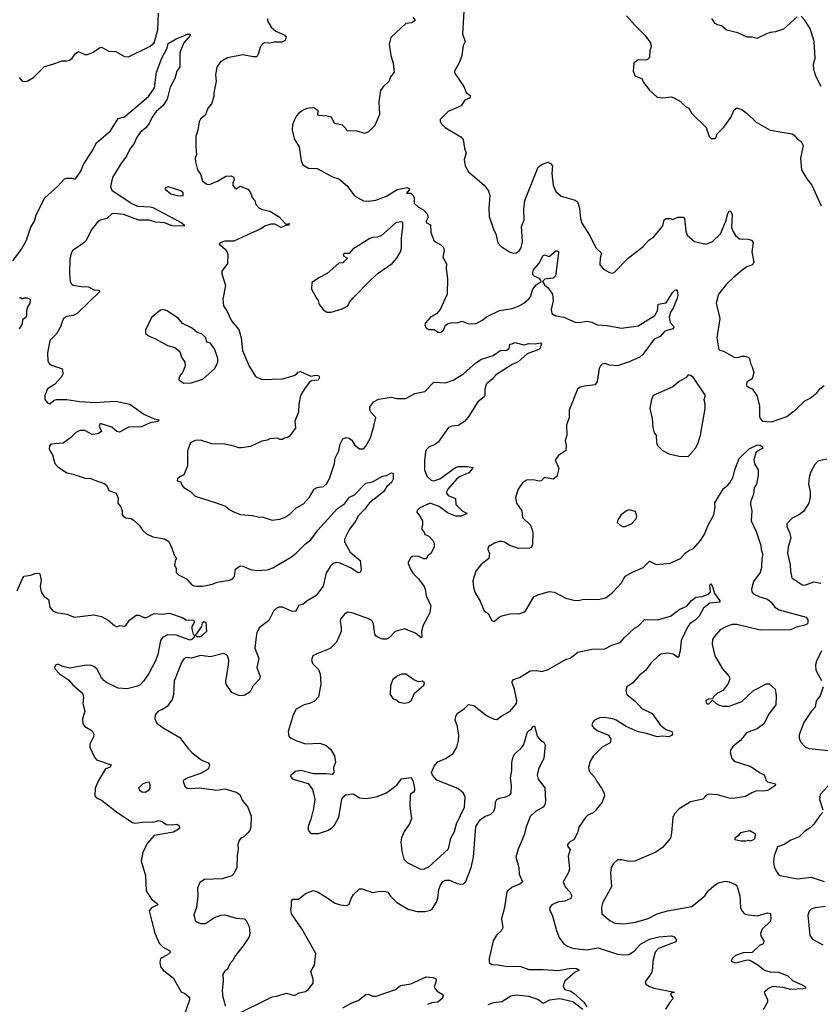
# Model space of a CAD drawing. Extents: x 2220333 to 2384341, y 721037 to 894043.
# Tile 187 of 256: x 2277737 to 2283975, y 836189 to 843865. Entities that reach past the tile are written whole.
import ezdxf

# ---------------------------------------------------------------- set-up
doc = ezdxf.new("R2010")
doc.units = 0

msp = doc.modelspace()

# ---------------------------------------------------------------- linework, layer by layer
at = {"layer": '0CON10XD'}
for points in [[(2281200.6, 843975), (2281187.5, 843755), (2281208.8, 843695), (2281191.4, 843665), (2281182.9, 843585), (2281160.3, 843529.7), (2281126.2, 843465), (2281125, 843450), (2281198, 843345), (2281216.4, 843296.4), (2281246.7, 843275), (2281247.5, 843255), (2281205, 843236.7), (2281175.6, 843194.4), (2281075, 843150), (2281012.7, 843087.3), (2281012, 843075), (2281021.2, 843055), (2281053.3, 843025), (2281175, 842952), (2281191.9, 842931.9), (2281202.9, 842862.9), (2281216.2, 842825), (2281200.8, 842775), (2281208.6, 842725), (2281235, 842679.2), (2281355.6, 842575.6), (2281390, 842530), (2281399.2, 842495), (2281392.5, 842395), (2281395, 842330), (2281430.8, 842225), (2281448, 842195), (2281462.5, 842125), (2281487.7, 842097.7), (2281553.3, 842055), (2281585, 842043.8), (2281605, 842046.7), (2281631.2, 842065), (2281645, 842087.5), (2281656, 842135), (2281647.7, 842252.3), (2281667.5, 842305), (2281665.9, 842384.1), (2281674.2, 842455.8), (2281775.9, 842714.1), (2281803, 842737), (2281855, 842754), (2281874.2, 842744.2), (2281888, 842725), (2281884.2, 842665), (2281894.2, 842575), (2281914, 842525), (2281955, 842488), (2282065, 842459.2), (2282084.4, 842444.4), (2282098, 842395), (2282106.2, 842315), (2282118.3, 842278.3), (2282177.5, 842185), (2282230, 842085), (2282270, 842045), (2282260, 842005), (2282257.5, 841955), (2282285, 841920), (2282333, 841893), (2282355, 841890), (2282370, 841895), (2282480.5, 842009.5), (2282592.5, 842095), (2282640, 842145), (2282678.3, 842171.7), (2282741.7, 842248.3), (2282751.4, 842265), (2282759.2, 842305), (2282775, 842315.3), (2282804.7, 842315.3), (2282825, 842307.6), (2282865, 842325.6), (2282908, 842325), (2282916.9, 842315), (2282926.8, 842216.8), (2282938.8, 842185), (2282994.6, 842134.6), (2283085, 842114.3), (2283135, 842136.9), (2283197.8, 842195), (2283238.5, 842295), (2283253.5, 842355), (2283265, 842372), (2283275, 842376.2), (2283287.8, 842345), (2283282.5, 842245), (2283295, 842213.3), (2283315, 842183.3), (2283346.4, 842156.4), (2283413.6, 842153.6), (2283440, 842145), (2283451.2, 842125), (2283442.9, 842055), (2283456.7, 841975), (2283445.8, 841954.2), (2283402.9, 841937.1), (2283366.8, 841913.2), (2283295, 841852.5), (2283245, 841804), (2283181.4, 841725), (2283164.5, 841655), (2283191.9, 841535), (2283168.8, 841385), (2283185, 841292.5), (2283220.7, 841280.7), (2283305, 841234.3), (2283335, 841230.8), (2283365, 841242), (2283385, 841242), (2283413.6, 841233.6), (2283423.6, 841223.6), (2283430, 841185), (2283445, 841160), (2283456.7, 841115), (2283443.6, 841066.4), (2283405, 841042.5), (2283397, 841017), (2283415, 841000), (2283445, 840987.5), (2283480, 840935), (2283502, 840855), (2283500.8, 840775), (2283506.7, 840756.7)], [(2277733.9, 843413.9), (2277755, 843387.5), (2277765, 843383.3), (2277795, 843386.7), (2277845, 843414), (2277930.3, 843499.7), (2277995, 843518), (2278065, 843543.3), (2278105, 843543.8), (2278125, 843550), (2278146.2, 843565), (2278170.3, 843599.7), (2278195, 843616), (2278245, 843593.3), (2278265, 843593.8), (2278305, 843608.8), (2278365, 843648.8), (2278375, 843650), (2278430.7, 843620.7), (2278485.8, 843615.8), (2278555, 843578.8), (2278585, 843576), (2278755, 843657.5), (2278784.5, 843685.5), (2278813.9, 843786.1), (2278819.4, 843915)], [(2280801.2, 843885), (2280816.2, 843865), (2280816.7, 843855), (2280789.1, 843840.9), (2280745, 843836.2), (2280628.6, 843725), (2280616.7, 843675), (2280628.5, 843585), (2280646.9, 843525), (2280653.8, 843456.2), (2280625, 843420), (2280616.7, 843385), (2280567.9, 843342.1), (2280547.1, 843312.9), (2280535.6, 843225), (2280541.5, 843125), (2280505, 843040), (2280455, 842990), (2280425, 842978.8), (2280366.1, 842996.1), (2280288.3, 842998.3), (2280277, 843017), (2280251.7, 843041.7), (2280190, 843055), (2280166.2, 843106.2), (2280133.9, 843113.9), (2280065, 843117.5), (2280060, 843125), (2280063.3, 843155), (2280034.5, 843174.5), (2280015, 843178.9), (2279975, 843172), (2279945, 843160.8), (2279913.2, 843136.8), (2279893.8, 843115), (2279878.8, 843085), (2279864, 843045), (2279859.2, 843005), (2279875.7, 842935.7), (2279915.7, 842875), (2279930, 842765), (2279942.8, 842732.8), (2279988, 842708), (2280055, 842703.8), (2280175, 842640), (2280225, 842623.3), (2280289.7, 842569.7), (2280345, 842491.2), (2280415, 842454), (2280455, 842450), (2280511.7, 842458.3), (2280595, 842490), (2280678.1, 842541.9), (2280755, 842555.7), (2280775, 842546.7), (2280775, 842540), (2280751.7, 842511.7), (2280785, 842512.5), (2280802.5, 842495), (2280810, 842475), (2280810, 842435), (2280845, 842402.5), (2280883, 842383), (2280910.7, 842350.7), (2280920, 842325), (2280903.3, 842295), (2280903, 842283), (2280936.7, 842265), (2280940.8, 842205), (2280967.5, 842137.5), (2281019.2, 842109.2), (2281038.3, 842088.3), (2281043.3, 842065), (2281033.9, 842013.9), (2281063, 841963), (2281060, 841925), (2281070, 841845), (2281066.7, 841725), (2281012.5, 841605), (2280985, 841572.5), (2280935, 841542.5), (2280899.3, 841500.7), (2280894, 841485), (2280905, 841460), (2280925, 841450), (2280969.3, 841449.3), (2280995, 841430), (2281015, 841427.5), (2281040, 841445), (2281055, 841482.5), (2281075, 841496.7), (2281105.9, 841504.1), (2281145, 841502), (2281185, 841516), (2281234.1, 841494.1), (2281295, 841497.5), (2281345, 841524), (2281375, 841547.5), (2281475, 841598.6), (2281525.7, 841605.7), (2281575, 841613.5), (2281628, 841635), (2281665.7, 841655), (2281705, 841689.5), (2281716.3, 841705), (2281735.4, 841765), (2281760.8, 841799.2), (2281799.2, 841825), (2281798.1, 841835), (2281786.6, 841846.6), (2281745.6, 841865), (2281736, 841875), (2281734.1, 841895), (2281741.4, 841915), (2281784.1, 841965.9), (2281815, 842026.2), (2281825, 842032.5), (2281861.7, 842018.3), (2281915, 842062.5), (2281925, 842062.5), (2281935, 842057.5), (2281935.7, 842045.7), (2281912.9, 841865), (2281895, 841850.5), (2281828.8, 841841.2), (2281810.8, 841825), (2281825, 841796.8), (2281854.4, 841775), (2281888.1, 841725), (2281894.4, 841675), (2281877.5, 841605), (2281884, 841575), (2281915, 841556), (2281975.7, 841545.7), (2282065, 841505.7), (2282095.5, 841504.5), (2282155, 841514.4), (2282195, 841508.1), (2282237.3, 841487.3), (2282315, 841481.5), (2282425, 841459.2), (2282555, 841478.5), (2282685, 841560), (2282705.8, 841594.2), (2282711.8, 841648.2), (2282775, 841658.6), (2282825, 841741.4), (2282845, 841759.2), (2282855, 841760), (2282860.5, 841750.5), (2282864.2, 841715), (2282860, 841695), (2282828.5, 841615), (2282807.5, 841585), (2282797.8, 841545), (2282805.5, 841505.5), (2282831.2, 841475), (2282833.8, 841465), (2282826.2, 841455), (2282764.1, 841435.9), (2282726.7, 841395), (2282680, 841375), (2282593.5, 841255), (2282568.6, 841235), (2282485, 841197.3), (2282395, 841166.7), (2282335, 841170.5), (2282295, 841184.3), (2282275, 841178.6), (2282262.4, 841167.6), (2282251.5, 841145), (2282236.9, 841045), (2282222.2, 841017.8), (2282135, 841009.2), (2282105, 841001.2), (2282083.3, 840985), (2282018.3, 840821.7), (2282017.5, 840765), (2281997.5, 840705), (2282000, 840625), (2281987.5, 840585), (2281996.2, 840545), (2281992.5, 840507.5), (2281935, 840466.7), (2281910, 840435), (2281938.8, 840365), (2281923.3, 840305), (2281895, 840283.3), (2281825, 840296), (2281799.2, 840270.8), (2281785, 840266.2), (2281737.7, 840277.7), (2281685, 840276.2), (2281653.8, 840255), (2281622, 840205), (2281600.5, 840139.5), (2281607.1, 840095), (2281649.2, 840035), (2281654.2, 839985), (2281717.5, 839925), (2281731.2, 839885), (2281736.2, 839865), (2281733.6, 839776.4), (2281726.1, 839753.9), (2281710, 839745), (2281625, 839743.8), (2281555, 839766), (2281515, 839792), (2281492.7, 839797.3), (2281475, 839797.5), (2281435.7, 839784.3), (2281386.7, 839755), (2281383.8, 839735), (2281396.4, 839703.6), (2281391.2, 839665), (2281329.2, 839615), (2281292, 839565), (2281268.3, 839491.7), (2281271.7, 839441.7), (2281282.3, 839402.3), (2281325, 839332.5), (2281356.4, 839256.4), (2281386.7, 839235), (2281415, 839180), (2281435, 839173.3), (2281472.5, 839207.5), (2281492.7, 839217.3), (2281555, 839232.5), (2281635, 839236), (2281665, 839246.2), (2281680.5, 839259.5), (2281743.8, 839365), (2281775, 839382.5), (2281863, 839407), (2281905, 839402), (2281992.5, 839355), (2282055, 839338.6), (2282088, 839338), (2282132.7, 839347.3), (2282243.9, 839346.1), (2282305, 839356.7), (2282357.7, 839402.3), (2282425.6, 839474.4), (2282453.6, 839526.4), (2282511.4, 839558.6), (2282595, 839593.8), (2282645, 839642.5), (2282697, 839617), (2282805, 839627.8), (2282885, 839663.5), (2282925, 839709.4), (2282955, 839730.6), (2282987.4, 839742.6), (2283043.2, 839806.8), (2283074, 839855), (2283101.2, 839925), (2283146.2, 840005), (2283157.1, 840065), (2283152.3, 840097.7), (2283219.7, 840210.3), (2283255, 840236.2), (2283270, 840255), (2283295, 840302), (2283310.3, 840355), (2283343.1, 840445), (2283421.2, 840518.8), (2283485, 840549.5), (2283507.3, 840547.3), (2283524, 840535), (2283526.2, 840525), (2283520.3, 840519.7), (2283476.2, 840495), (2283457.5, 840435), (2283461.4, 840401.4), (2283490, 840355), (2283490, 840315), (2283478.8, 840245), (2283460, 840215), (2283455.7, 840165), (2283432.5, 840105), (2283430.5, 840085), (2283442.5, 840035), (2283437.3, 839957.3), (2283475.8, 839875.8), (2283512.5, 839765), (2283513.5, 839735), (2283528.1, 839695), (2283519.4, 839665), (2283516.9, 839595), (2283507.8, 839555), (2283454, 839485), (2283438, 839425), (2283442, 839405), (2283455, 839388.8), (2283505, 839366), (2283565, 839348.1), (2283591.9, 839325), (2283620, 839285), (2283654.7, 839264.7), (2283865, 839207.1), (2283877.1, 839187.1), (2283878.5, 839165), (2283874.2, 839155), (2283855, 839145.5), (2283790.8, 839129.2), (2283741.7, 839108.3), (2283506.2, 839106.2), (2283325, 839148.8), (2283288.9, 839151.1), (2283245, 839135.6), (2283195, 839108.1), (2283149.2, 839055), (2283135.8, 839034.2), (2283132.5, 838995), (2283154.2, 838905), (2283214, 838805), (2283264, 838745), (2283269.2, 838725), (2283254, 838685), (2283215.7, 838634.3), (2283174.2, 838615.8), (2283142.5, 838585), (2283135, 838570), (2283105, 838566.7), (2283084.2, 838555.8), (2283087.5, 838535), (2283105, 838530), (2283135, 838560), (2283162.9, 838532.9), (2283182.5, 838525), (2283215, 838514.3), (2283265, 838512.5), (2283365, 838550), (2283455, 838636.2), (2283555, 838688.8), (2283577.3, 838687.3), (2283623.3, 838645), (2283632.5, 838595), (2283628, 838525), (2283576.7, 838455), (2283534.3, 838375), (2283484.5, 838335.5), (2283400, 838305), (2283353.3, 838246.7), (2283295, 838202), (2283277.5, 838175), (2283272.5, 838155), (2283285.7, 838105.7), (2283305, 838083.8), (2283435, 838043.8), (2283502.5, 837995), (2283537.7, 837977.7), (2283554, 837935), (2283564.2, 837924.2), (2283625, 837907.5), (2283622.5, 837895), (2283580, 837865), (2283562.5, 837855), (2283535, 837851.9), (2283477.2, 837852.8), (2283441.1, 837838.9), (2283391.9, 837808.1), (2283295, 837793.8), (2283265, 837795.4), (2283175, 837822.9), (2283103.9, 837826.1), (2283085, 837817.5), (2283060.7, 837789.3), (2282962.7, 837767.3), (2282875, 837713.8), (2282840, 837675), (2282826, 837645), (2282816.2, 837525), (2282806.7, 837485), (2282745, 837412.5), (2282692.5, 837375), (2282530, 837305), (2282485, 837301.2), (2282425, 837316.2), (2282395, 837316.7), (2282365, 837287.5), (2282346.7, 837255), (2282340, 837215), (2282348.6, 837105), (2282281.9, 836985), (2282270, 836945), (2282273.8, 836895)], [(2282465.9, 843895.9), (2282526.7, 843825), (2282608.8, 843745), (2282652.5, 843685), (2282656.2, 843655), (2282646.7, 843625), (2282645, 843570), (2282630, 843555), (2282615, 843550), (2282555, 843552.5), (2282522.5, 843525), (2282517.5, 843465), (2282532.5, 843425), (2282585, 843407.5), (2282596.7, 843375), (2282643.3, 843315), (2282705, 843260), (2282745, 843256.2), (2282813.6, 843263.6), (2282833, 843257), (2282885, 843226.7), (2282925, 843188.8), (2282950, 843175), (2282973, 843133), (2283086.2, 843025), (2283110, 842955), (2283125, 842940), (2283155, 842940), (2283160, 842945), (2283172.5, 842975), (2283223.9, 843026.1), (2283277.3, 843102.7), (2283305, 843162.5), (2283325, 843177.5), (2283363.6, 843163.6), (2283405, 843133.3), (2283475, 843066.2), (2283585, 843004), (2283755, 842974), (2283771.2, 842965), (2283795.6, 842935.6), (2283825.6, 842915), (2283842.5, 842885), (2283822, 842785), (2283827.5, 842695), (2283870, 842625), (2283908.8, 842575), (2283982.5, 842415)], [(2283795, 843887.5), (2283689.5, 843790.5), (2283625, 843771.2), (2283583.9, 843766.1), (2283556.4, 843753.6)], [(2283983.1, 843343.1), (2283940, 843425), (2283923.9, 843476.1), (2283922.3, 843517.7), (2283935.8, 843565), (2283926.9, 843695), (2283895.6, 843795.6), (2283853.3, 843865), (2283825, 843892.5)], [(2279667.5, 843875), (2279666.7, 843855), (2279695.8, 843805.8), (2279733.3, 843775), (2279797.7, 843747.7), (2279812.5, 843735), (2279805, 843702.5), (2279779.5, 843690.5), (2279719.5, 843690.5), (2279685, 843680.8), (2279646.1, 843683.9), (2279635, 843678.8), (2279614.3, 843655.7), (2279596, 843595), (2279583.9, 843576.1), (2279555, 843574.2), (2279475, 843590), (2279355, 843568.6), (2279300, 843535), (2279274, 843495), (2279262, 843435), (2279267.1, 843385), (2279249.2, 843295), (2279249.2, 843265), (2279230.5, 843209.5)], [(2283556.4, 843753.6), (2283481.7, 843718.3), (2283445, 843727.5), (2283405, 843727.5), (2283331.7, 843761.7), (2283245, 843783.3), (2283205, 843816.7), (2283175, 843823.8), (2283156.7, 843835), (2283130, 843875)], [(2277684.5, 841985.5), (2277750, 842075), (2277790, 842145), (2277823.1, 842246.9), (2277851.5, 842295), (2277866.7, 842345), (2277933.2, 842476.8), (2278035, 842566), (2278086.4, 842623.6), (2278105, 842630), (2278145, 842630), (2278165, 842622.5), (2278175, 842627.5), (2278212.9, 842685), (2278233.1, 842735), (2278303.8, 842845), (2278335, 842905.8), (2278445, 842998), (2278505, 843094), (2278555, 843108.8), (2278740.5, 843265), (2278787.9, 843335), (2278802.2, 843455), (2278845, 843564), (2278886.8, 843643.2), (2278895, 843678.5), (2278955, 843716.4), (2279003.9, 843733.9), (2279045, 843752), (2279062.5, 843752.5), (2279066.7, 843745), (2279016.7, 843685), (2278988.9, 843621.1), (2278984.4, 843605), (2278985, 843497.5), (2278960.8, 843465), (2278945, 843406.7), (2278910.5, 843339.5), (2278885.8, 843245), (2278855.2, 843195), (2278800.3, 843149.7), (2278768.2, 843105), (2278745.3, 843054.7), (2278719.2, 843020.8), (2278676.1, 842985), (2278647.3, 842945), (2278630.2, 842899.8), (2278594.8, 842855.2), (2278568.4, 842801.6), (2278525, 842741.9), (2278461.4, 842635), (2278445.7, 842565), (2278454, 842535), (2278605.7, 842434.3), (2278655, 842411.9), (2278753.7, 842406.3), (2278775, 842400), (2278995.8, 842285), (2279019.2, 842265), (2279017.5, 842255), (2278925, 842258.7), (2278865, 842281.1), (2278795, 842285.3), (2278745, 842303.2), (2278665, 842303.2), (2278545, 842345.8), (2278475, 842355.3), (2278455, 842352.7), (2278415, 842315.7), (2278365, 842300.9), (2278340.6, 842285), (2278294.2, 842225), (2278256.2, 842143.8), (2278224, 842115), (2278149.2, 842065), (2278135.7, 842035), (2278128.9, 841995), (2278124.7, 841885.3), (2278131.2, 841825), (2278141.9, 841805), (2278155, 841795.6), (2278215, 841784.6), (2278272.2, 841782.2), (2278315, 841760), (2278355, 841756.7), (2278362.5, 841745), (2278186, 841575), (2278155, 841560), (2278105, 841551.2), (2278082.3, 841537.7), (2278070.5, 841519.5), (2278058.1, 841475), (2278024.4, 841415), (2277971.2, 841365), (2277954, 841265), (2277956, 841205), (2277966.2, 841185), (2277985, 841172), (2278062.5, 841145), (2278070, 841135), (2278073.3, 841105), (2278065, 841082.5), (2278007.7, 841022.3), (2277955, 840987.5), (2277933.3, 840935), (2277933.3, 840905), (2277955, 840877.5), (2277965, 840874), (2277975, 840874.2), (2278005, 840898.8), (2278025, 840904), (2278105, 840904.2), (2278205, 840889.4), (2278325, 840881.8), (2278396.8, 840886.8), (2278485, 840890.9), (2278595, 840868.4), (2278705, 840790.9), (2278785, 840752.5), (2278821.2, 840745), (2278815, 840732.9), (2278755, 840721.1), (2278685, 840690), (2278585, 840687.9), (2278515, 840648.9), (2278495, 840654.7), (2278455, 840687.2), (2278365, 840717.1), (2278357.1, 840695), (2278373.3, 840655), (2278345, 840636), (2278301.7, 840631.7), (2278245, 840662.5), (2278205, 840663.3), (2278175, 840646.7), (2278133.3, 840605), (2278075, 840563.3), (2277980, 840555), (2277968.3, 840541.7), (2277967.5, 840515), (2277991.7, 840471.7), (2278010, 840405), (2278030.7, 840380.7), (2278105, 840332.5), (2278155, 840322.5), (2278255, 840287.5), (2278285, 840290), (2278315, 840277.5), (2278395, 840250), (2278412.5, 840235), (2278432.5, 840195), (2278487.5, 840175), (2278503.8, 840135), (2278501.2, 840095), (2278525, 840067.5), (2278536.2, 840035), (2278535.7, 840005), (2278543.4, 839993.4), (2278565, 839980.4), (2278605, 839975.8), (2278624.3, 839964.3), (2278668.8, 839925), (2278694.2, 839884.2), (2278725, 839856.7), (2278775, 839834), (2278865, 839818), (2278898.1, 839798.1), (2278923.3, 839745), (2278942.5, 839685), (2278960, 839665), (2278950, 839655), (2278942.5, 839615), (2278956.4, 839586.4), (2278957.5, 839555), (2278975, 839537.5), (2279037.5, 839505), (2279073.6, 839463.6), (2279090, 839455), (2279115, 839448.8), (2279160.7, 839449.3), (2279240, 839465), (2279275, 839481.2), (2279375, 839496.9), (2279395, 839507.1), (2279410.6, 839525), (2279419.3, 839580.7), (2279455, 839606.2), (2279475, 839606), (2279535, 839579.4), (2279585, 839570), (2279665, 839575.4), (2279708.3, 839591.7), (2279855, 839677.1), (2279890.6, 839705), (2279965, 839779.2), (2280005, 839809.4), (2280061.1, 839885), (2280213.1, 840055), (2280268.3, 840091.7), (2280307.6, 840142.4), (2280345, 840161.8), (2280435, 840250.7), (2280485, 840261.8), (2280565, 840306.7), (2280595, 840312.9), (2280635, 840332), (2280646.8, 840326.8), (2280648, 840282), (2280635, 840258.1), (2280596.7, 840225), (2280571.9, 840185), (2280462.7, 840097.3), (2280423.7, 840046.3), (2280375, 839998.1), (2280355, 839958.1), (2280307.1, 839892.9), (2280269.1, 839815), (2280267.3, 839795), (2280312.5, 839715), (2280389.1, 839649.1), (2280398.1, 839575), (2280390, 839555), (2280375, 839552), (2280315, 839591.8), (2280235, 839627.5), (2280205, 839632.5), (2280179.6, 839625), (2280157.9, 839605), (2280126, 839554), (2280100.7, 839449.3), (2280045, 839372.5), (2279982.4, 839337.6), (2279945, 839308), (2279911.7, 839298.3), (2279885, 839252), (2279855, 839254.5), (2279785, 839286.2), (2279755, 839286.2), (2279734.2, 839275.8), (2279714.7, 839255.3), (2279679.5, 839180.5), (2279601.9, 839125), (2279585.5, 839085), (2279580.9, 839055), (2279570.5, 838965), (2279601.1, 838885), (2279584.4, 838815), (2279610, 838745), (2279605, 838723.8), (2279557, 838673), (2279533.3, 838625), (2279490.5, 838599.5), (2279465, 838593.8), (2279445, 838596.7), (2279390.5, 838620.5), (2279346.7, 838685), (2279342, 838705), (2279364.4, 838835), (2279365.6, 838874.4), (2279355.8, 838905), (2279345, 838916), (2279324, 838924), (2279225, 838898.1), (2279145, 838909.5), (2279075, 838888.6), (2279035, 838892), (2279017.3, 838882.7), (2278998.6, 838855), (2278942, 838708), (2278934.4, 838605), (2278925.7, 838565), (2278885, 838511.4), (2278844.3, 838484.3), (2278816.2, 838475), (2278793.8, 838445), (2278788.8, 838415), (2278805, 838380), (2278855, 838343.3), (2278985, 838270), (2279045.9, 838185.9), (2279080.3, 838150.3), (2279155, 838093.3), (2279205, 838072.5), (2279217, 838057), (2279207.5, 838025), (2279185, 838008.8), (2279145, 837987.5), (2279046.1, 837953.9), (2279013.6, 837936.4), (2279010, 837925), (2279025, 837890), (2279042.5, 837875), (2279065, 837872), (2279135, 837875.6), (2279275, 837859.4), (2279335, 837867.8), (2279425, 837842.5), (2279451.2, 837825), (2279469.5, 837779.5), (2279515.7, 837725.7), (2279540, 837655), (2279538.3, 837571.7), (2279530, 837545), (2279515, 837526.7), (2279484.3, 837495.7), (2279460, 837485), (2279446.2, 837465), (2279437.5, 837435), (2279440, 837395), (2279431.7, 837348.3)], [(2279230.5, 843209.5), (2279203.8, 843175), (2279186.1, 843123.9), (2279145, 843090), (2279135, 843070), (2279125.8, 843005), (2279110.8, 842955), (2279109.2, 842875), (2279115.8, 842815), (2279104, 842785), (2279106.4, 842756.4), (2279123.3, 842695), (2279147.5, 842655), (2279162.5, 842605), (2279195, 842582.5), (2279215, 842580), (2279277.5, 842605), (2279344.2, 842645.8), (2279385, 842646.7), (2279400.7, 842640.7), (2279406.7, 842635), (2279407.5, 842615), (2279397.5, 842595), (2279397.5, 842575), (2279415, 842550), (2279425, 842547.5), (2279455, 842566.7), (2279515, 842543.3), (2279534, 842524), (2279549.3, 842479.3), (2279570, 842455), (2279576.7, 842425), (2279599.2, 842399.2), (2279625.6, 842385.6), (2279685, 842371.1), (2279757.8, 842327.8), (2279805, 842276), (2279815, 842270), (2279836.2, 842275), (2279835, 842263.3), (2279815, 842262.5), (2279775, 842245.8), (2279725, 842271.2), (2279695, 842272), (2279652.1, 842257.9), (2279616.7, 842235), (2279506.4, 842186.4), (2279405, 842138.6), (2279335, 842138.8), (2279300, 842125), (2279292.5, 842115), (2279337.5, 842075), (2279355, 842047.5), (2279357.7, 842032.3), (2279356.2, 841965), (2279312.5, 841905), (2279312.5, 841885), (2279341.7, 841791.7), (2279319.2, 841685), (2279324.2, 841635), (2279350.8, 841595), (2279388, 841518), (2279445, 841450), (2279462, 841385), (2279472, 841285), (2279523.8, 841165), (2279574.3, 841084.3), (2279625, 841059.2), (2279785, 841066), (2279875, 841092.5), (2279896.4, 841103.6), (2279903.9, 841116.1), (2279925, 841122.5), (2280005, 841086.7), (2280045, 841093.3), (2280065, 841090), (2280073.3, 841075), (2280062.5, 841055), (2280009.5, 841050.5), (2279995, 841040), (2279962.5, 840995), (2279926.2, 840935), (2279911.2, 840868.8), (2279910, 840805), (2279880, 840735), (2279885, 840680), (2279836.7, 840615), (2279825, 840607.5), (2279797.5, 840602.5), (2279785, 840592.5), (2279763, 840593), (2279745, 840602.5), (2279685, 840596.2), (2279665, 840586.2), (2279625, 840580), (2279535, 840538.8), (2279465, 840526.2), (2279445, 840526.2), (2279415, 840538.8), (2279335, 840556.2), (2279235, 840558.8), (2279145, 840586.7), (2279105, 840583.3), (2279067.5, 840565), (2279043.3, 840505), (2279043.6, 840386.4), (2279036.7, 840365), (2279015, 840317.5), (2278985, 840302.5), (2278967.5, 840285), (2278965, 840270), (2278990, 840265), (2279001.2, 840235), (2279015, 840218.8), (2279067.9, 840187.9), (2279105, 840151.2), (2279268.6, 840098.6), (2279341.7, 840071.7), (2279375, 840044), (2279410, 840025), (2279458.3, 840008.3), (2279550.9, 840000.9), (2279595, 839988.6), (2279635, 839985.7), (2279705, 839964.4), (2279765, 839970), (2279805, 839986.9), (2279845, 840013.1), (2279891.7, 840058.3), (2279948, 840092), (2279995, 840142), (2280032, 840205), (2280055, 840216.9), (2280105, 840225.8), (2280129.8, 840250.2), (2280152.1, 840287.9), (2280188.9, 840405), (2280194.5, 840445.5), (2280224.2, 840505), (2280234.2, 840555.8), (2280255, 840597.5), (2280281.7, 840608.3), (2280303.9, 840603.9), (2280325.8, 840585.8), (2280348.8, 840548.8), (2280385, 840520), (2280415, 840518.8), (2280435, 840540), (2280469.2, 840605), (2280496.1, 840695), (2280512, 840765), (2280473.1, 840805), (2280464.3, 840825), (2280464.2, 840845), (2280493.3, 840885), (2280532.1, 840907.9), (2280635, 840922), (2280675, 840910.8), (2280745, 840912), (2280815, 840952), (2280895, 840967.5), (2280965, 841038), (2281055, 841034.4), (2281115, 841055.5), (2281195, 841102.9), (2281290.6, 841189.4), (2281335, 841219.1), (2281425, 841248.1), (2281485, 841288.2), (2281525, 841285.6), (2281535, 841290), (2281550, 841305), (2281555, 841336.2), (2281575, 841337.5), (2281595, 841347.5), (2281665, 841330), (2281705, 841340.5), (2281753, 841337), (2281795, 841345.8), (2281802.5, 841335), (2281797.5, 841325), (2281793.3, 841305), (2281783.3, 841295), (2281690.6, 841259.4), (2281621.7, 841198.3), (2281575, 841178.1), (2281445.3, 841095), (2281418.3, 841061.7), (2281375, 841027.1), (2281360.3, 840985), (2281360.6, 840935), (2281355.7, 840925), (2281305.7, 840885), (2281236.9, 840775), (2281204.6, 840735.4), (2281155, 840702.2), (2281105, 840695.4), (2281078.6, 840685), (2280998, 840572), (2280968.3, 840551.7), (2280926.7, 840535), (2280906.2, 840515), (2280898.8, 840495), (2280890.8, 840425), (2280892.3, 840352.3), (2280912.5, 840305), (2280943.8, 840275), (2280965, 840268.9), (2281010, 840285), (2281132, 840375), (2281155, 840380.6), (2281225, 840381.2), (2281267.5, 840375), (2281266.2, 840365), (2281237.2, 840332.8), (2281170, 840305), (2281143.1, 840286.9), (2281072.7, 840205), (2281062.2, 840185), (2281063, 840173), (2281076, 840155), (2281132.4, 840132.4), (2281135, 840084.4), (2281185, 840037.1), (2281223.3, 840015), (2281176, 839994), (2281134.7, 839994.7), (2281071.5, 840021.5), (2281005, 840069.4), (2280935, 840095.7), (2280855, 840060), (2280835, 840040), (2280832.5, 840025), (2280863.6, 839983.6), (2280876.7, 839955), (2280876.7, 839925), (2280867.5, 839895), (2280890, 839865), (2280890, 839855), (2280925, 839837.5), (2280956.2, 839805), (2280966.2, 839785), (2280966.7, 839755), (2280943.6, 839706.4), (2280917.5, 839685), (2280905, 839662.5), (2280885, 839662.5), (2280842.3, 839682.3), (2280798.8, 839681.2), (2280785, 839672.5), (2280764.2, 839635.8), (2280764.2, 839625), (2280784.2, 839575), (2280804.4, 839544.4), (2280845, 839506.7), (2280888.8, 839445), (2280897.5, 839425), (2280903, 839373), (2280940.6, 839295), (2280929.1, 839235), (2280881.8, 839145), (2280868.6, 839095), (2280870, 839055), (2280865, 839046.7), (2280822, 839082), (2280735, 839115.6), (2280663.8, 839095), (2280616.2, 839045), (2280595, 839035.7), (2280565.7, 839035.7), (2280535, 839045.8), (2280515, 839058), (2280503.1, 839075), (2280494.5, 839155), (2280480.2, 839180.2), (2280455.3, 839195.3), (2280335, 839239.6), (2280293.3, 839246.7), (2280269.1, 839230.9), (2280237.9, 839192.1), (2280234.4, 839175), (2280242.9, 839125), (2280241.4, 839095), (2280205, 839011.2), (2280155, 838961.9), (2280051.7, 838921.7), (2280021.2, 838905), (2280011.2, 838875), (2280017.3, 838847.3), (2280065, 838798.8), (2280077.1, 838765), (2280082.5, 838685), (2280064.2, 838585), (2280035, 838551.4), (2279995, 838534.3), (2279952.5, 838525), (2279890.5, 838489.5), (2279868.8, 838445), (2279828.8, 838315), (2279835, 838280), (2279853, 838263), (2279887.5, 838245), (2279965, 838220), (2280075, 838224.2), (2280125, 838205.8), (2280159.3, 838179.3), (2280190, 838125), (2280197, 838077), (2280183.3, 838035), (2280183.8, 837995), (2280175, 837980), (2280125, 837986.2), (2280026.4, 837986.4), (2279925, 838011.2), (2279885, 838003.8), (2279850, 837975), (2279847.5, 837965), (2279864.1, 837944.1), (2279985, 837911.2), (2280019.2, 837865), (2280027.1, 837835), (2280035.7, 837785), (2280025.7, 837715), (2280006.8, 837633.2), (2279984.2, 837575), (2279984.2, 837555), (2279988.8, 837538.8), (2280005, 837520), (2280065, 837520.8), (2280135, 837544.2), (2280167.2, 837562.8), (2280190, 837585), (2280222.7, 837647.3), (2280248, 837785), (2280255.9, 837804.1), (2280275, 837823.3), (2280335, 837828.8), (2280385, 837798.8), (2280436.1, 837793.9), (2280515, 837806), (2280590, 837835), (2280675, 837896.7), (2280713, 837947), (2280786.1, 837956.1), (2280800, 837935), (2280813.3, 837875), (2280813.3, 837855), (2280806, 837844), (2280780, 837825), (2280776, 837735), (2280788.8, 837635), (2280774, 837595), (2280733.1, 837536.9), (2280711.8, 837488.2), (2280707.5, 837455), (2280714.3, 837384.3), (2280730.7, 837320.7), (2280755, 837295.6), (2280855, 837244.4), (2280885, 837243.1), (2280925, 837261.1), (2281077.7, 837402.3), (2281096.4, 837485), (2281124.6, 837535.4), (2281141.8, 837595), (2281202.1, 837725), (2281207.5, 837805), (2281194.6, 837834.6), (2281151.7, 837871.7), (2280987.4, 837937.4), (2280954.2, 837975), (2280945.8, 837995), (2280966.9, 838045), (2280995, 838080), (2281054.4, 838105.6), (2281115.8, 838145), (2281143.1, 838195), (2281156.5, 838245), (2281160, 838285), (2281147.5, 838355), (2281131.2, 838405), (2281135.9, 838434.1), (2281146.7, 838455), (2281202.5, 838495), (2281233, 838527), (2281275, 838517.5), (2281375, 838441.1), (2281435, 838411.4), (2281455, 838408.6), (2281492.6, 838437.4), (2281558.8, 838475), (2281608.8, 838535), (2281610, 838555), (2281591.4, 838645), (2281573.1, 838695), (2281573.3, 838706.7), (2281585, 838720), (2281632.7, 838737.3), (2281715, 838788), (2281765, 838792.5), (2281805, 838784.2), (2281855, 838798), (2281995, 838880), (2282025, 838888), (2282086.1, 838933.9), (2282195, 838957.5), (2282295, 838960.8), (2282351.9, 838988.1), (2282415, 839010), (2282450.3, 839049.7), (2282528.7, 839121.3), (2282555, 839138), (2282605, 839190), (2282705.9, 839185.9), (2282806.7, 839215), (2282880.8, 839269.2), (2282935, 839291.9), (2282972.1, 839337.9), (2283005, 839362.9), (2283055, 839368.6), (2283104.4, 839385.6), (2283118.8, 839405), (2283114.4, 839455.6), (2283123, 839467), (2283135, 839447.5), (2283150.6, 839390.6), (2283193.3, 839335), (2283192.5, 839325), (2283115, 839315.6), (2283063.8, 839276.2), (2283030, 839215), (2283000.4, 839185), (2282957.7, 839155), (2282942.1, 839135), (2282891.9, 839025), (2282883.8, 838945), (2282870, 838895), (2282865, 838892.5), (2282829.5, 838919.5), (2282785, 838925.6), (2282735, 838917.8), (2282715, 838906.9), (2282655, 838848.2), (2282615, 838793.6), (2282565, 838751.5), (2282515, 838695.4), (2282466.9, 838665), (2282459.5, 838635), (2282467.1, 838605), (2282532.2, 838552.2), (2282585.4, 838495.4), (2282665, 838456), (2282728.6, 838368.6), (2282772.6, 838332.6), (2282818.8, 838315), (2282823.6, 838296.4), (2282816.7, 838285), (2282795, 838274), (2282745, 838278.8), (2282705, 838273.1), (2282621.5, 838301.5), (2282555, 838312.2), (2282463.6, 838353.6), (2282385, 838404.3), (2282357.5, 838415), (2282295, 838425.5), (2282255, 838423.3), (2282215, 838404.2), (2282200, 838385), (2282194, 838365), (2282207.3, 838347.3)], [(2279005, 842492.5), (2279010, 842495), (2279010, 842515), (2278991.7, 842531.7), (2278895, 842562.5), (2278870, 842555), (2278870, 842545), (2278915, 842506.7), (2278965, 842493.8), (2279005, 842492.5)], [(2280165, 841583.8), (2280248.7, 841611.3), (2280295, 841633.8), (2280307.7, 841662.3), (2280334.3, 841695.7), (2280473, 841837), (2280531.2, 841888.8), (2280638.8, 841965), (2280675, 842006.2), (2280704, 842055), (2280710.8, 842085), (2280711.2, 842165), (2280723.3, 842245), (2280721.7, 842281.7), (2280715, 842290), (2280670, 842285), (2280557.3, 842182.7), (2280525, 842168.8), (2280485, 842168), (2280465, 842160), (2280333.3, 842075), (2280305, 842042.5), (2280265, 842042.5), (2280257.5, 842035), (2280261.7, 842021.7), (2280290, 842005), (2280268.3, 841981.7), (2280255, 841970), (2280225, 841967.5), (2280134.1, 841885.9), (2280073.9, 841856.1), (2280012.5, 841815), (2280010, 841765), (2280050, 841695), (2280063.3, 841675), (2280070, 841645), (2280102.5, 841605), (2280130, 841585), (2280165, 841583.8)], [(2277735, 841700), (2277748.3, 841698.3), (2277755, 841690), (2277775, 841697.5), (2277796.4, 841696.4), (2277820, 841685), (2277815.7, 841655), (2277797.8, 841625), (2277789.4, 841595), (2277791.4, 841555), (2277785, 841542.5), (2277758.8, 841525), (2277755.8, 841495), (2277733.1, 841455)], [(2279015, 841031.9), (2279075, 841034.4), (2279165, 841061.4), (2279258, 841145), (2279280, 841195), (2279280, 841225), (2279257.5, 841295), (2279225, 841342.5), (2279195, 841350), (2279187.5, 841385), (2279156.1, 841416.1), (2279123.9, 841423.9), (2279075, 841462.5), (2279005.9, 841495.9), (2278975.6, 841535.6), (2278885, 841596.2), (2278855, 841606), (2278835, 841600), (2278765, 841542.5), (2278716.7, 841445), (2278718.3, 841418.3), (2278745, 841396.7), (2278795, 841376.7), (2278890, 841325), (2278945, 841310), (2278985, 841277.5), (2278997.5, 841235), (2279023.3, 841195), (2279026.2, 841165), (2279006.2, 841115), (2278982, 841085), (2278978.3, 841058.3), (2279015, 841031.9)], [(2282945, 840460), (2283005, 840528), (2283023.3, 840565), (2283040.9, 840625), (2283077.5, 840835), (2283078.9, 840865), (2283070, 840905), (2283080, 840935), (2282985, 841077.5), (2282965, 841092.5), (2282945, 841097.5), (2282930, 841075), (2282876.4, 841043.6), (2282827, 841003), (2282672.5, 840935), (2282660, 840905), (2282646.2, 840835), (2282665.9, 840755.9), (2282670, 840685), (2282680, 840645), (2282696.7, 840625), (2282699.3, 840569.3), (2282706.7, 840545), (2282746.4, 840506.4), (2282795, 840480), (2282875, 840461.2), (2282945, 840460)], [(2283506.7, 840756.7), (2283525, 840734.3), (2283595, 840730), (2283715, 840771.8), (2283783.3, 840825), (2283855.2, 840894.8), (2283895, 840915.4), (2283946.9, 840955), (2283972, 840988), (2284005.5, 841014.5)], [(2284025, 840440), (2283956.1, 840423.9), (2283932.4, 840397.6), (2283900, 840335), (2283887.1, 840295), (2283884.2, 840245), (2283896, 840185), (2283896.2, 840145), (2283886.2, 840095), (2283845, 840030), (2283813.6, 840006.4), (2283755, 839980), (2283714.4, 839935), (2283714.6, 839914.6), (2283736.4, 839866.4), (2283745.5, 839825), (2283725, 839752.5), (2283719.5, 839705), (2283740, 839615), (2283742, 839565), (2283753.8, 839515), (2283835, 839458), (2283855, 839457.5), (2283925, 839482.9), (2283978, 839472)], [(2282455, 839914), (2282503.3, 839935), (2282541.2, 839975), (2282546.7, 839995), (2282535, 840030), (2282485, 840043.3), (2282465, 840036.7), (2282423.3, 840005), (2282397.5, 839965), (2282392.5, 839945), (2282415, 839924), (2282435, 839914.2), (2282455, 839914)], [(2277716.3, 839413.7), (2277761.1, 839515), (2277772.5, 839527.5), (2277825, 839533.8), (2277855, 839548.1), (2277885, 839551.2), (2277894, 839544), (2277904, 839495), (2277897.5, 839445), (2277905.5, 839405), (2277925, 839371.4), (2277962.5, 839345), (2277972.7, 839285), (2277995, 839257.3), (2278025, 839244.7), (2278105, 839230.7), (2278165, 839208.2), (2278315, 839224.2), (2278375, 839212), (2278427.5, 839185), (2278475, 839142.5), (2278495, 839132.5), (2278518.3, 839141.7), (2278555, 839137.5), (2278565, 839142.5), (2278592.5, 839185), (2278645, 839223.8), (2278665, 839223.8), (2278705.9, 839205.9), (2278725, 839204.2), (2278784.5, 839235.5), (2278845, 839229.4), (2278905, 839238.5), (2279004.3, 839204.3), (2279035, 839187.5), (2279087.5, 839185), (2279097.5, 839175), (2279097.5, 839165), (2279077.5, 839135), (2279077.5, 839115), (2279090, 839075), (2279100, 839065), (2279097.5, 839055), (2279081.4, 839035), (2279065, 839029.2), (2278955, 839068.2), (2278889.2, 839070.8), (2278850.7, 839049.3), (2278834.7, 839025.3), (2278814.5, 838915), (2278795, 838868), (2278742.1, 838767.9), (2278702.3, 838707.7), (2278675, 838680), (2278655, 838668.8), (2278575, 838648), (2278505, 838654.4), (2278409.5, 838699.5), (2278389.5, 838715), (2278375, 838736.9), (2278338.9, 838805), (2278315, 838823.9), (2278295, 838830.8), (2278258, 838832), (2278125, 838809.5), (2278072.7, 838822.7), (2278035, 838841.2), (2278016.1, 838833.9), (2278008.8, 838815), (2278010, 838805), (2278046, 838765), (2278118.1, 838718.1), (2278150.9, 838680.9), (2278225.7, 838615), (2278234.4, 838584.4), (2278229.2, 838535), (2278244.5, 838475), (2278227.5, 838415), (2278229.4, 838375), (2278243.8, 838353.8), (2278300.5, 838320.5), (2278314.5, 838295), (2278312.5, 838275), (2278283, 838217), (2278283.8, 838195), (2278319.1, 838115), (2278334.7, 838094.7), (2278448.8, 838055), (2278441.7, 838038.3), (2278405.6, 838024.4), (2278350, 837935), (2278324.4, 837875), (2278323.3, 837815), (2278335, 837797.8), (2278375, 837780), (2278501.7, 837681.7), (2278615, 837607.1), (2278635, 837601.9), (2278715, 837610.9), (2278775, 837609.1), (2278825, 837621.1), (2278845.5, 837615.5), (2278882.1, 837592.1), (2278925, 837588.1), (2278964, 837594), (2278979.5, 837579.5), (2278981.2, 837565), (2278974.2, 837555), (2278935, 837531.1), (2278785, 837505.8), (2278734, 837446), (2278695.5, 837375), (2278682.7, 837305), (2278716.3, 837193.7), (2278723.8, 837075), (2278765, 837008.6), (2278808.8, 836975), (2278813.3, 836965), (2278765, 836942), (2278745, 836917.5), (2278765.7, 836835), (2278790.8, 836745), (2278824.3, 836665), (2278853.9, 836633.9), (2278907.5, 836605), (2278912.5, 836595), (2278888.8, 836575), (2278834.3, 836545), (2278827.8, 836515), (2278835.5, 836485), (2278855.6, 836455), (2278933.1, 836395), (2278995, 836286.7), (2279025, 836274.2), (2279060, 836245), (2279060.6, 836225), (2279019.5, 836105)], [(2279145, 839054.1), (2279117.5, 839055), (2279107.5, 839065), (2279157.5, 839135), (2279162.5, 839165), (2279175, 839172.5), (2279187.5, 839165), (2279193.3, 839095), (2279145, 839054.1)], [(2283985.7, 838945), (2283944.6, 838865.4), (2283936.9, 838835), (2283939.4, 838795), (2283985, 838713.8)], [(2280735, 838538), (2280765, 838542), (2280786.7, 838555), (2280814.2, 838615.8), (2280885, 838677.5), (2280891.2, 838695), (2280875, 838708), (2280845, 838703.8), (2280808.8, 838718.8), (2280745, 838763.3), (2280715, 838763.3), (2280685, 838753.3), (2280645, 838720), (2280626.7, 838675), (2280623.3, 838605), (2280645, 838572.5), (2280675, 838560), (2280695, 838543.3), (2280735, 838538)], [(2283996.4, 838665), (2283974.2, 838595), (2283944.2, 838555), (2283935.8, 838505), (2283905, 838471.2), (2283845.8, 838385), (2283810.3, 838289.7), (2283810, 838265), (2283820.8, 838235), (2283858.8, 838195), (2283885, 838182.9), (2284038.3, 838168.3)], [(2279405, 836099.2), (2279703, 836247), (2279738.3, 836251.7), (2279816.1, 836276.1), (2279875, 836258), (2279915, 836277.5), (2279965, 836290), (2279983.8, 836305), (2280022.5, 836355), (2280024, 836385), (2280006.7, 836445), (2280033.8, 836495), (2280043.3, 836585), (2279935, 836776.7), (2279854.1, 836894.1), (2279850, 836925), (2279856.2, 836955), (2279854.2, 836995), (2279865, 837008), (2279910.7, 837009.3), (2279965, 837052.5), (2280025, 837077.5), (2280063.3, 837063.3), (2280113.3, 837033.3), (2280196.4, 836976.4), (2280235, 836963.8), (2280285, 836960), (2280305, 836970), (2280320, 837015), (2280337.5, 837045), (2280385, 837088.8), (2280405, 837089.2), (2280485, 837061.2), (2280545, 837070), (2280588.3, 837068.3), (2280605, 837062.5), (2280625, 837033.3), (2280675, 836983.3), (2280765, 836930), (2280835, 836913.3), (2280895, 836913.3), (2280937.7, 836922.3), (2280954.1, 836935.9), (2280985, 836986.7), (2280995, 837017.5), (2281003.1, 837085), (2281015, 837118), (2281035, 837145.8), (2281055, 837157.1), (2281085, 837156.5), (2281145, 837130), (2281175, 837124.6), (2281195, 837128.5), (2281212.3, 837147.7), (2281255.5, 837255), (2281273.4, 837336.6), (2281292.2, 837575), (2281325, 837626), (2281363.3, 837655), (2281381.2, 837661.2), (2281408.8, 837671.2), (2281431.2, 837695), (2281441.2, 837725), (2281444, 837765), (2281454.3, 837785.7), (2281475, 837796), (2281525, 837805.6), (2281555, 837821.4), (2281565.3, 837834.7), (2281570, 837895), (2281562, 837955), (2281571.3, 838011.3), (2281572.1, 838075), (2281582.3, 838117.7), (2281595, 838140.6), (2281645, 838185.7), (2281665.8, 838214.2), (2281695, 838314.4), (2281723.8, 838336.2), (2281736.7, 838355), (2281748.8, 838358.8), (2281768.8, 838278.8), (2281795, 838247.5), (2281821.7, 838231.7), (2281830.7, 838210.7), (2281821.9, 838105), (2281780.4, 838025), (2281769.6, 837975), (2281777.5, 837945), (2281827.5, 837877.5), (2281834.4, 837775), (2281829.4, 837745), (2281815.8, 837725), (2281755, 837692.7), (2281715, 837654.5), (2281680.3, 837565), (2281670.7, 837515), (2281621.1, 837398.9), (2281604.1, 837335), (2281627.1, 837255), (2281629.4, 837205), (2281655.7, 837145), (2281634, 837125), (2281575, 837103.3), (2281533.3, 837065), (2281515.6, 836945), (2281491.4, 836855), (2281502, 836785), (2281490, 836765), (2281451.1, 836728.9), (2281427.1, 836685), (2281395.6, 836545), (2281395.7, 836515), (2281415, 836499.5), (2281465, 836497.5), (2281535, 836482.9), (2281635, 836487.5), (2281705, 836460.8), (2281815, 836460.9), (2281935, 836452.1), (2282031.2, 836471.2), (2282075, 836467.1), (2282097.5, 836455), (2282065, 836440.8), (2281987.3, 836372.7), (2281976.8, 836355), (2281971.8, 836325), (2281985.8, 836305.8), (2282025, 836293.1), (2282053.8, 836275), (2282131.4, 836205), (2282155, 836168.8)], [(2282207.3, 838347.3), (2282236.7, 838325), (2282325, 838286.7), (2282343.8, 838255), (2282341.2, 838235), (2282333.3, 838225), (2282275.7, 838194.3), (2282205.5, 838124.5), (2282182.9, 838085), (2282170, 838035), (2282175, 838006.7), (2282217.8, 837957.8), (2282233.1, 837925), (2282269.4, 837875), (2282290.8, 837835), (2282294, 837815), (2282274.4, 837765.6), (2282221.7, 837698.3), (2282205, 837682.5), (2282165, 837664.2), (2282145.5, 837644.5), (2282095, 837570), (2282084.2, 837525), (2282055, 837471.2), (2282023.3, 837455), (2282006.2, 837435), (2282005, 837422.5), (2282026.2, 837395), (2282010.8, 837345), (2282021.4, 837245), (2282012.4, 837217.6), (2281971.2, 837145), (2281986, 837105), (2282022.9, 837065), (2282040, 837035), (2282032, 837015), (2281985, 836994.4), (2281935, 836986.9), (2281884.3, 836965.7), (2281866.7, 836945), (2281866.4, 836926.4), (2281885.7, 836885.7), (2281918.6, 836765), (2281940.3, 836710.3), (2281975, 836664), (2282005, 836642.9), (2282045, 836625.6), (2282154.6, 836614.6), (2282245, 836630), (2282395, 836580), (2282445, 836574.4), (2282482, 836578), (2282525, 836603.8), (2282575, 836658.9), (2282645, 836696.7), (2282716, 836714), (2282815, 836722.1), (2282836.9, 836715), (2282853.1, 836695), (2282850, 836675), (2282715, 836625.5), (2282688.6, 836595), (2282670.8, 836525), (2282668, 836472), (2282660, 836435), (2282610, 836365), (2282617, 836347), (2282645, 836326.7), (2282680, 836315), (2282840, 836285), (2282813, 836277), (2282807.5, 836265), (2282830, 836235), (2282805, 836208.8), (2282769.7, 836150.3)], [(2278715, 837843.8), (2278745, 837861.2), (2278752.5, 837875), (2278755, 837900), (2278745, 837920), (2278716.4, 837916.4), (2278695, 837906.2), (2278662.5, 837875), (2278673.3, 837855), (2278687.5, 837845), (2278715, 837843.8)], [(2284036.5, 837893.5), (2283973.8, 837825), (2283970, 837785), (2283995.8, 837705)], [(2283996, 837685), (2283965.5, 837654.5), (2283925, 837594.2), (2283895.5, 837564.5), (2283855, 837538.8), (2283811.2, 837495), (2283745, 837470), (2283692.5, 837435), (2283642, 837418), (2283614.4, 837345.6), (2283610, 837295), (2283614.4, 837264.4), (2283626.6, 837236.6), (2283648, 837205), (2283663.4, 837193.4), (2283797.9, 837167.9), (2283905, 837180), (2284005.9, 837145.9)], [(2283395, 837462.5), (2283415, 837470), (2283435, 837463.3), (2283465, 837480), (2283470, 837515), (2283425, 837542.5), (2283354.2, 837525.8), (2283336.4, 837503.6), (2283310, 837485), (2283310, 837475), (2283355, 837463.8), (2283395, 837462.5)], [(2279431.7, 837348.3), (2279429.2, 837255), (2279404.4, 837205.6), (2279389.1, 837190.9), (2279315, 837168), (2279177.3, 837162.7), (2279140.9, 837139.1), (2279122, 837095), (2279124.1, 837035.9), (2279114, 836945), (2279093.2, 836886.8), (2279103.2, 836843.2), (2279115, 836831.2), (2279145, 836818.8), (2279185, 836818.8), (2279255, 836867.1), (2279305, 836884.4), (2279335, 836885.6), (2279425, 836861.4), (2279487.5, 836855), (2279502.3, 836842.3), (2279526.2, 836795), (2279530.8, 836745), (2279524, 836715), (2279479.2, 836645), (2279419.5, 836570.5), (2279398.9, 836531.1), (2279375.7, 836504.3), (2279356.7, 836463.3), (2279333.3, 836445), (2279320.5, 836425), (2279322.9, 836375), (2279314.4, 836295), (2279320, 836245), (2279331.1, 836211.1), (2279338.9, 836175)], [(2282273.8, 836895), (2282335, 836842.5), (2282375, 836821.4), (2282444.2, 836815.8), (2282535, 836830.6), (2282635, 836859.4), (2282705, 836893.3), (2282785, 836918.9), (2282975, 836952.9), (2283075, 837034.3), (2283104.6, 837075.4), (2283145, 837112.9), (2283180, 837135), (2283235, 837150), (2283265, 837143.8), (2283315, 837123.3), (2283324.1, 837114.1), (2283348, 837035), (2283353.3, 836945), (2283366, 836915), (2283384.5, 836894.5), (2283415, 836885.6), (2283485, 836878.9), (2283565, 836901.8), (2283587, 836897), (2283589.2, 836855), (2283583.8, 836835), (2283522, 836775), (2283510, 836745), (2283513, 836723), (2283536.2, 836685), (2283529.3, 836660.7), (2283501.7, 836648.3), (2283445, 836593.8), (2283375, 836591.2), (2283315, 836568.8), (2283287.5, 836545), (2283280, 836525), (2283315, 836513.1), (2283404.3, 836535.7), (2283425, 836534.3), (2283487.2, 836497.2), (2283540, 836455), (2283585, 836441.2), (2283649.1, 836439.1), (2283720.9, 836410.9), (2283757.8, 836375), (2283844, 836335), (2283860, 836325), (2283863.3, 836315), (2283841.1, 836308.9), (2283744.6, 836304.6), (2283685, 836320.9), (2283605, 836328.5), (2283575.8, 836315), (2283537.5, 836285), (2283562.5, 836225), (2283562.5, 836205), (2283531.2, 836145)], [(2284015, 836951.2), (2283935, 836940.6), (2283905, 836930), (2283887.1, 836915), (2283878.5, 836885), (2283893.1, 836725), (2283915, 836697.5), (2283995, 836652.9)], [(2280255, 836162.5), (2280325, 836200), (2280375, 836218.8), (2280435, 836265.8), (2280455, 836267.5), (2280485, 836253.8), (2280515, 836252), (2280664.3, 836305.7), (2280705, 836335.8), (2280785, 836350), (2280905, 836402.5), (2280955, 836398), (2280979.3, 836389.3), (2280983.3, 836375), (2280973.6, 836346.4), (2280967.5, 836325), (2280975, 836310), (2280990.7, 836290.7), (2281029.3, 836269.3), (2281036.7, 836256.7), (2281028.6, 836235), (2280995, 836206.5), (2280945, 836201.2), (2280915, 836188.8)], [(2282125, 836148.1), (2282047.3, 836207.3), (2281945, 836232), (2281865, 836222.5), (2281815, 836195.7), (2281775, 836227.7), (2281705, 836250.9), (2281605, 836260), (2281565, 836253.1), (2281495, 836207.5), (2281429.1, 836200.9), (2281384.5, 836185.5)]]:
    msp.add_lwpolyline(points, dxfattribs=at)

doc.saveas('drawing.dxf')
